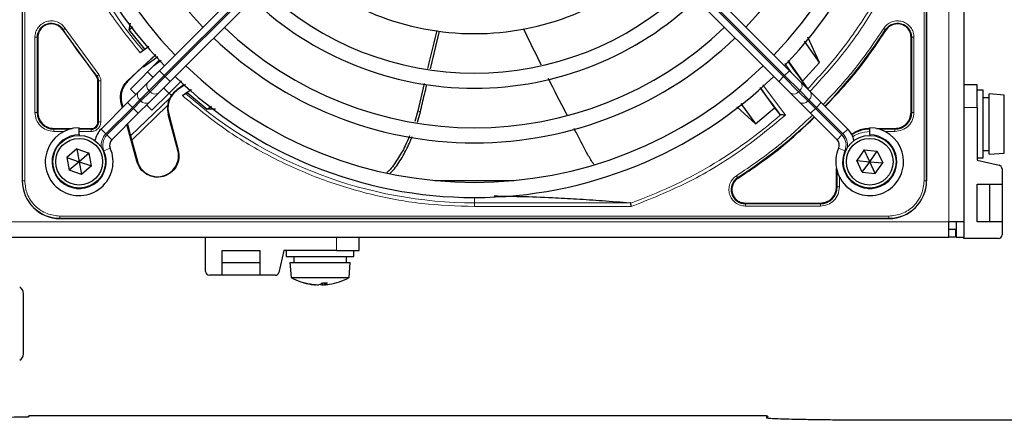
# Paper-space layout 'Blatt3' of a CAD drawing. Header units: millimetres. Extents: x 5 to 418, y 2 to 292.
# Tile 48 of 82: x 86.55 to 108.35, y 213.5 to 222.37. Entities that reach past the tile are written whole.
import ezdxf

# ---------------------------------------------------------------- set-up
doc = ezdxf.new("R2010")
doc.units = ezdxf.units.MM

psp = doc.layouts.new('Blatt3')

# ---------------------------------------------------------------- linework, layer by layer
at = {"color": 7, "linetype": 'Continuous', "lineweight": 18}
for p, q in [((107.1194, 217.8933), (107.1194, 238.0599)), ((86.6164, 237.1516), (86.6164, 218.8016)), ((86.6662, 237.1516), (86.6662, 218.8016)), ((106.5726, 218.8016), (106.5726, 237.1516)), ((106.6224, 218.8016), (106.6224, 237.1516)), ((89.752, 221.1328), (95.404, 226.7848)), ((95.4275, 226.7612), (89.7756, 221.1092)), ((97.8112, 226.7612), (103.4632, 221.1092)), ((103.4868, 221.1328), (97.8348, 226.7848)), ((87.5173, 222.148), (87.5047, 222.14)), ((87.5594, 222.1749), (88.3013, 221.1536)), ((105.7341, 222.14), (105.7215, 222.148)), ((86.8886, 220.3184), (86.8886, 221.9786)), ((86.9385, 220.3183), (86.9385, 221.9786)), ((86.9535, 221.9786), (86.9385, 221.9786)), ((106.2852, 221.9786), (106.3002, 221.9786)), ((106.3002, 221.9786), (106.3002, 220.3183)), ((106.3502, 221.9786), (106.3502, 220.3184)), ((89.6459, 221.2389), (89.752, 221.1328)), ((103.5928, 221.2389), (103.4868, 221.1328)), ((103.6483, 221.1834), (103.4902, 221.399)), ((88.2514, 221.1121), (88.263, 221.1216)), ((89.0533, 221.1137), (89.0465, 221.1226)), ((89.4187, 220.7995), (89.752, 221.1328)), ((89.7756, 221.1092), (89.4423, 220.7759)), ((89.7756, 221.1092), (89.752, 221.1328)), ((89.7756, 221.1092), (89.8817, 221.0032)), ((103.4632, 221.1092), (103.3571, 221.0032)), ((103.4632, 221.1092), (103.4868, 221.1328)), ((103.4632, 221.1092), (103.7965, 220.7759)), ((103.8201, 220.7995), (103.4868, 221.1328)), ((88.2852, 221.0175), (88.3002, 221.0175)), ((88.3002, 221.0175), (88.3002, 220.1099)), ((88.3502, 221.0174), (88.3502, 220.1099)), ((88.9306, 221.0067), (88.9429, 221.0034)), ((90.0399, 220.8215), (90.0446, 220.8149)), ((103.0045, 220.9265), (103.502, 220.2556)), ((89.0079, 219.7953), (89.8755, 220.6332)), ((89.0466, 220.4274), (89.2133, 220.5941)), ((89.2133, 220.5941), (89.4187, 220.7995)), ((89.2369, 220.5705), (89.2133, 220.5941)), ((89.4423, 220.7759), (89.2369, 220.5705)), ((89.4187, 220.7995), (89.4423, 220.7759)), ((103.8201, 220.7995), (103.7965, 220.7759)), ((103.7965, 220.7759), (104.0019, 220.5705)), ((104.0255, 220.5941), (103.8201, 220.7995)), ((104.0019, 220.5705), (104.0255, 220.5941)), ((104.1921, 220.4274), (104.0255, 220.5941)), ((88.4614, 219.8422), (89.0466, 220.4274)), ((89.0702, 220.4039), (88.485, 219.8186)), ((88.8135, 220.5205), (88.8012, 220.5238)), ((88.9406, 220.5335), (89.0466, 220.4274)), ((89.0466, 220.4274), (89.0702, 220.4039)), ((89.2369, 220.5705), (89.0702, 220.4039)), ((89.0702, 220.4039), (89.1763, 220.2978)), ((104.0019, 220.5705), (104.1686, 220.4039)), ((104.1686, 220.4039), (104.0625, 220.2978)), ((104.1921, 220.4274), (104.1686, 220.4039)), ((104.1686, 220.4039), (104.7538, 219.8186)), ((104.2982, 220.5335), (104.1921, 220.4274)), ((104.7774, 219.8422), (104.1921, 220.4274)), ((107.7494, 220.4266), (107.4527, 220.4266)), ((86.9385, 220.3183), (86.9535, 220.3183)), ((89.8401, 220.2746), (89.8507, 220.2775)), ((95.3666, 220.3485), (95.4244, 220.3303)), ((106.2852, 220.3183), (106.3002, 220.3183)), ((87.3111, 219.9607), (87.3111, 219.9458)), ((87.6565, 219.9458), (87.3111, 219.9458)), ((88.1361, 219.9458), (87.8694, 219.9458)), ((88.1361, 219.9607), (88.1361, 219.9458)), ((88.2852, 220.1099), (88.3002, 220.1099)), ((88.3553, 219.9483), (88.4614, 219.8422)), ((104.8834, 219.9483), (104.7774, 219.8422)), ((105.9277, 219.9458), (105.5823, 219.9458)), ((105.9277, 219.9607), (105.9277, 219.9458)), ((87.5308, 219.8958), (87.3112, 219.8958)), ((88.1361, 219.8958), (87.8694, 219.8958)), ((88.485, 219.8186), (88.591, 219.7126)), ((104.7538, 219.8186), (104.6477, 219.7126)), ((105.9277, 219.8958), (105.708, 219.8958)), ((88.4189, 219.4676), (88.5563, 219.5278)), ((104.8199, 219.4676), (104.6825, 219.5278)), ((90.0534, 219.4784), (90.0641, 219.4813)), ((89.1571, 219.2383), (89.1464, 219.2354)), ((102.4479, 218.8745), (102.456, 218.8619)), ((104.6502, 219.0137), (104.6502, 218.6683)), ((104.7002, 218.888), (104.7002, 218.6684)), ((86.6111, 218.8016), (86.6164, 218.8016)), ((86.6164, 218.8016), (86.6662, 218.8016)), ((104.6352, 218.6683), (104.6502, 218.6683)), ((106.5726, 218.8016), (106.6224, 218.8016)), ((106.6277, 218.8016), (106.6224, 218.8016)), ((96.6194, 218.4349), (96.6194, 218.3169)), ((100.064, 218.3169), (96.6194, 218.3169)), ((96.6194, 218.2339), (96.6194, 218.3169)), ((100.0927, 218.2339), (96.6194, 218.2339)), ((102.6174, 218.3107), (102.6174, 218.2958)), ((104.2777, 218.2958), (102.6174, 218.2958)), ((104.2777, 218.2458), (102.6174, 218.2458)), ((104.2777, 218.3107), (104.2777, 218.2958)), ((87.4444, 218.0234), (105.7944, 218.0234)), ((87.4444, 218.0234), (87.4444, 217.9736)), ((87.4444, 217.9736), (105.7944, 217.9736)), ((87.4444, 217.9736), (87.4444, 217.9683)), ((105.7944, 218.0234), (105.7944, 217.9736)), ((105.7944, 217.9736), (105.7944, 217.9683)), ((65.2861, 217.8933), (107.1194, 217.8933)), ((93.5694, 217.2633), (93.5694, 217.5599)), ((86.7725, 213.6064), (86.7527, 213.5867)), ((103.0878, 213.5547), (103.0878, 213.6064))]:
    psp.add_line(p, q, dxfattribs=at)
at = {"color": 7, "linetype": 'Continuous', "lineweight": 25}
for p, q in [((107.4527, 238.0599), (107.4527, 217.8933)), ((86.6111, 237.1516), (86.6111, 218.8016)), ((106.6277, 237.1516), (106.6277, 218.8016)), ((86.6111, 227.2717), (86.6111, 218.8016)), ((106.6277, 218.8016), (106.6277, 227.2717)), ((95.2979, 226.8908), (89.6459, 221.2389)), ((97.9409, 226.8908), (103.5928, 221.2389)), ((89.8817, 221.0032), (95.5336, 226.6551)), ((103.3571, 221.0032), (97.7052, 226.6551)), ((87.5047, 222.14), (88.2514, 221.1121)), ((88.9948, 222.2898), (88.9684, 222.1441)), ((88.9684, 222.1441), (89.057, 222.2074)), ((88.9684, 222.1441), (89.3148, 221.7157)), ((95.6492, 221.2784), (95.8497, 222.1137)), ((86.9535, 221.9786), (86.9535, 220.3183)), ((104.2603, 221.4228), (103.9296, 221.891)), ((104.2603, 221.4228), (104.0018, 221.9789)), ((106.2852, 220.3183), (106.2852, 221.9786)), ((89.4096, 221.7724), (89.2211, 221.6374)), ((89.3148, 221.7157), (89.2877, 221.6872)), ((89.3148, 221.7157), (89.4039, 221.779)), ((89.0062, 220.8348), (89.6408, 221.4695)), ((89.0465, 221.1226), (89.5636, 221.5978)), ((89.5701, 221.5906), (89.28, 221.3326)), ((89.6084, 221.5486), (89.2913, 221.3201)), ((89.6847, 221.4664), (89.5227, 221.3513)), ((103.5539, 221.4662), (103.8834, 221.0074)), ((89.2802, 221.3323), (89.0533, 221.1137)), ((89.2913, 221.3201), (89.28, 221.3326)), ((89.6459, 221.2389), (89.3876, 220.9805)), ((103.5928, 221.2389), (103.8512, 220.9805)), ((103.8834, 221.0074), (104.2603, 221.4228)), ((89.0465, 221.1226), (88.9306, 221.0067)), ((88.9429, 221.0034), (89.0533, 221.1137)), ((89.3833, 221.212), (89.5012, 221.0941)), ((90.1334, 221.0192), (89.8587, 220.7445)), ((88.2852, 220.1099), (88.2852, 221.0175)), ((89.1241, 220.717), (89.0062, 220.8348)), ((89.3876, 220.9805), (89.1822, 220.7752)), ((89.6233, 220.7448), (89.8817, 221.0032)), ((89.7369, 220.8584), (89.8547, 220.7406)), ((90.2213, 220.9383), (90.0446, 220.8149)), ((90.1542, 220.6882), (90.3493, 220.824)), ((90.3561, 220.8181), (90.2637, 220.7544)), ((95.5066, 220.9549), (95.3666, 220.3485)), ((102.9366, 220.8656), (103.265, 220.4154)), ((103.6155, 220.7448), (103.3571, 221.0032)), ((103.8512, 220.9805), (104.0565, 220.7752)), ((103.9918, 220.8516), (103.8834, 221.0074)), ((107.7494, 220.9266), (107.4527, 220.9266)), ((107.7494, 220.4266), (107.7494, 220.9266)), ((107.8827, 220.8099), (107.7494, 220.8099)), ((107.8827, 219.3099), (107.8827, 220.8099)), ((89.1822, 220.7752), (88.9406, 220.5335)), ((89.4179, 220.5395), (89.6233, 220.7448)), ((89.8587, 220.7445), (89.4776, 220.3634)), ((89.9145, 220.6928), (89.8587, 220.7445)), ((89.9118, 220.6953), (89.8755, 220.6332)), ((90.2637, 220.7544), (90.225, 220.7364)), ((90.2637, 220.7544), (90.704, 220.3896)), ((103.8208, 220.5395), (103.6155, 220.7448)), ((104.0565, 220.7752), (104.2982, 220.5335)), ((108.0161, 220.6433), (107.8827, 220.6433)), ((108.3494, 220.7016), (108.0161, 220.7266)), ((108.0161, 219.3933), (108.0161, 220.7266)), ((108.3494, 219.4183), (108.3494, 220.7016)), ((88.9406, 220.5335), (88.3553, 219.9483)), ((88.8286, 220.4216), (88.8012, 220.5238)), ((88.8135, 220.5205), (88.8377, 220.4306)), ((89.8266, 220.4701), (89.0325, 219.7033)), ((89.1763, 220.2978), (89.4179, 220.5395)), ((89.4776, 220.3634), (89.3598, 220.4813)), ((90.704, 220.3896), (90.7989, 220.4536)), ((90.8856, 220.3873), (90.704, 220.3896)), ((102.4275, 220.4441), (102.8416, 220.0634)), ((102.5135, 220.5112), (102.8416, 220.0634)), ((102.8416, 220.0634), (103.265, 220.4154)), ((103.265, 220.4154), (103.3837, 220.2719)), ((104.0625, 220.2978), (103.8208, 220.5395)), ((104.2982, 220.5335), (104.8834, 219.9483)), ((107.7494, 220.4266), (107.7494, 219.2599)), ((88.591, 219.7126), (89.1763, 220.2978)), ((90.0534, 219.4784), (89.8401, 220.2746)), ((89.8507, 220.2775), (90.0641, 219.4813)), ((95.3666, 220.3485), (95.2967, 220.1141)), ((95.3576, 220.1025), (95.4244, 220.3303)), ((103.3837, 220.2719), (103.398, 220.2653)), ((104.6477, 219.7126), (104.0625, 220.2978)), ((87.3111, 219.9607), (87.7159, 219.9607)), ((87.8694, 219.8266), (87.8694, 219.9766)), ((87.8694, 219.9607), (88.1361, 219.9607)), ((89.1464, 219.2354), (88.9282, 220.0498)), ((88.9373, 220.0588), (89.0079, 219.7953)), ((105.3694, 219.8266), (105.3694, 219.9766)), ((105.5228, 219.9607), (105.9277, 219.9607)), ((87.8694, 219.8266), (87.8694, 219.8099)), ((89.0079, 219.7953), (89.1571, 219.2383)), ((105.3694, 219.8266), (105.3694, 219.8099)), ((87.8154, 219.5102), (87.5968, 219.3216)), ((87.8154, 219.5102), (88.088, 219.4152)), ((87.8154, 219.5102), (87.8694, 219.2266)), ((87.5968, 219.3216), (87.6508, 219.0381)), ((87.5968, 219.3216), (87.8694, 219.2266)), ((88.088, 219.4152), (87.8694, 219.2266)), ((88.142, 219.1316), (88.088, 219.4152)), ((105.2503, 219.4896), (105.0821, 219.2549)), ((105.2503, 219.4896), (105.5376, 219.4612)), ((105.3694, 219.2266), (105.2503, 219.4896)), ((105.3694, 219.2266), (105.5376, 219.4612)), ((105.5376, 219.4612), (105.6567, 219.1983)), ((107.7494, 219.3099), (107.8827, 219.3099)), ((107.8827, 219.4766), (108.0161, 219.4766)), ((108.0161, 219.3933), (108.3494, 219.4183)), ((87.8694, 219.2266), (87.6508, 219.0381)), ((87.8694, 219.2266), (88.142, 219.1316)), ((87.8694, 219.2266), (87.9234, 218.943)), ((88.142, 219.1316), (87.9234, 218.943)), ((104.6352, 218.6683), (104.6352, 219.0732)), ((105.2012, 218.992), (105.0821, 219.2549)), ((105.0821, 219.2549), (105.3694, 219.2266)), ((105.2012, 218.992), (105.3694, 219.2266)), ((105.3694, 219.2266), (105.6567, 219.1983)), ((105.4885, 218.9637), (105.3694, 219.2266)), ((105.4885, 218.9637), (105.6567, 219.1983)), ((107.7494, 219.2599), (108.2348, 219.1479)), ((108.2994, 219.0667), (108.2994, 218.7266)), ((87.9234, 218.943), (87.6508, 219.0381)), ((105.2012, 218.992), (105.4885, 218.9637)), ((95.7444, 218.8099), (97.4944, 218.8099)), ((107.7494, 217.8933), (107.7494, 218.7266)), ((107.7494, 218.7266), (108.2994, 218.7266)), ((108.0244, 218.7266), (108.0244, 217.8933)), ((108.2994, 218.7266), (108.2994, 217.8933)), ((102.6174, 218.3107), (104.2777, 218.3107)), ((87.4444, 217.9683), (105.7944, 217.9683)), ((87.4444, 217.9683), (95.9145, 217.9683)), ((107.4527, 217.8933), (107.1194, 217.8933)), ((107.1194, 217.5599), (107.1194, 217.8933)), ((107.2861, 217.8933), (107.2861, 217.5599)), ((107.4527, 217.8933), (107.4527, 217.5599)), ((108.2994, 217.8933), (107.7494, 217.8933)), ((108.2994, 217.8933), (108.2994, 217.6099)), ((65.2861, 217.5599), (107.1194, 217.5599)), ((90.6694, 216.7966), (90.6694, 217.5599)), ((94.0694, 217.2633), (94.0694, 217.5599)), ((107.2694, 217.7266), (107.1194, 217.7266)), ((107.2694, 217.5599), (107.1194, 217.5599)), ((107.2694, 217.7266), (107.2694, 217.5599)), ((107.2861, 217.5599), (107.4527, 217.5599)), ((107.4527, 217.5266), (107.4527, 217.5599)), ((108.2161, 217.5266), (107.4527, 217.5266)), ((91.0361, 216.7133), (91.0361, 217.2633)), ((91.0361, 217.2633), (91.8694, 217.2633)), ((91.8694, 217.2633), (91.8694, 216.7133)), ((92.4027, 217.2633), (92.2907, 216.7779)), ((93.5694, 217.2633), (92.4027, 217.2633)), ((92.4527, 217.2633), (92.4527, 217.1299)), ((92.4527, 217.1299), (93.9527, 217.1299)), ((92.6194, 217.1299), (92.6194, 216.9966)), ((93.5694, 217.2633), (94.0694, 217.2633)), ((93.7861, 216.9966), (93.7861, 217.1299)), ((93.9527, 217.1299), (93.9527, 217.2633)), ((91.8694, 216.9883), (91.0361, 216.9883)), ((92.5361, 216.9966), (92.5611, 216.6633)), ((92.5361, 216.9966), (93.8694, 216.9966)), ((93.8444, 216.6633), (93.8694, 216.9966)), ((91.0361, 216.7133), (90.7527, 216.7133)), ((91.8694, 216.7133), (91.0361, 216.7133)), ((92.2095, 216.7133), (91.8694, 216.7133)), ((92.5611, 216.6633), (93.8444, 216.6633)), ((93.0651, 216.5104), (93.0645, 216.5061)), ((93.1011, 216.5064), (93.1004, 216.5037)), ((93.1036, 216.5061), (93.1036, 216.5061)), ((93.2216, 216.5232), (93.2257, 216.5061)), ((93.2504, 216.5405), (93.2553, 216.5037)), ((93.2903, 216.5488), (93.3019, 216.5061)), ((93.3017, 216.5067), (93.3017, 216.5061)), ((86.6361, 214.9766), (86.6361, 216.3099)), ((86.7489, 213.5967), (86.7366, 213.5844)), ((103.0878, 213.6064), (86.7725, 213.6064)), ((111.1194, 213.5047), (105.9527, 213.5047))]:
    psp.add_line(p, q, dxfattribs=at)
for centre, radius in [((87.8694, 219.2266), 0.5833), ((87.8694, 219.2266), 0.5167), ((105.3694, 219.2266), 0.5833), ((105.3694, 219.2266), 0.5167)]:
    psp.add_circle(centre, radius, dxfattribs=at)
for centre, radius, start, end in [((96.6194, 227.9766), 9.5417, 136.00085, 223.99915), ((96.6194, 227.9766), 9.5417, 316.00085, 43.99915), ((96.6194, 227.9766), 9.2083, 136.03708, 223.96292), ((96.6194, 227.9766), 9.2083, 316.03708, 43.96292), ((96.6194, 227.9766), 8.3333, 136.14599, 223.85401), ((96.6194, 227.9766), 8.3333, 316.14599, 43.98368), ((96.6194, 227.9766), 5.9167, 226.61418, 270), ((96.6194, 227.9766), 5.9167, 270, 313.38582), ((96.6194, 227.9766), 6.7917, 226.40617, 313.59383), ((96.6194, 227.9766), 7.125, 226.34037, 270), ((96.6194, 227.9766), 7.125, 270, 313.65963), ((96.6194, 227.9766), 8, 226.19375, 313.80625), ((96.6194, 227.9766), 10.8083, 315.88355, 327.36633), ((96.6194, 227.9766), 8.3333, 226.14599, 270), ((96.6194, 227.9766), 8.3333, 270, 313.85401), ((96.6194, 227.9766), 9.2083, 226.03708, 313.96292), ((116.5774, 230.4709), 15.8406, 214.77699, 217.39093), ((88.1361, 221.0175), 0.1642, 0, 39.36295), ((96.6194, 227.9766), 9.5417, 226.00085, 270), ((96.6194, 227.9766), 9.5417, 270, 313.99915), ((99.1136, 208.0186), 15.6923, 124.65785, 125.32623), ((116.5774, 230.4709), 16.676, 215.2521, 217.70462), ((90.3337, 220.4069), 0.5111, 153.72308, 195), ((87.3111, 220.3183), 0.3725, 180, 270), ((96.6194, 227.9766), 10.8083, 302.63367, 314.11645), ((105.9277, 220.3183), 0.3725, 270, 360), ((87.8694, 219.2266), 0.75, 90, 23.67631), ((88.1361, 220.1099), 0.1642, 270, 0), ((88.7089, 219.5947), 0.5, 135, 168.57951), ((105.3694, 219.2266), 0.75, 156.32369, 90), ((104.5299, 219.5947), 0.5, 11.42049, 45), ((105.3777, 219.2183), 0.7275, 90, 123.67328), ((88.7089, 219.5947), 0.1667, 135, 203.67631), ((104.5299, 219.5947), 0.1667, 336.32369, 45), ((89.6053, 219.3584), 0.4639, 195.00055, 15.00057), ((108.2161, 219.0667), 0.0833, 0, 77), ((102.6174, 218.6099), 0.3142, 122.63367, 270), ((87.4444, 218.8016), 0.8333, 180, 270), ((104.2777, 218.6683), 0.3725, 270, 360), ((105.7944, 218.8016), 0.8333, 270, 0), ((108.2161, 217.6099), 0.0833, 270, 360), ((90.7527, 216.7966), 0.0833, 180, 270), ((92.2095, 216.7966), 0.0833, 270, 347), ((93.2027, 217.8321), 1.3333, 241.23293, 261.26273), ((93.2027, 217.8321), 1.3333, 278.73727, 298.76707), ((86.4694, 216.3099), 0.1667, 0, 60), ((92.8592, 216.6782), 0.1296, 262.88684, 277.11316), ((93.1781, 217.6706), 1.17, 253.36501, 264.43121), ((93.2279, 217.7818), 1.2818, 254.02973, 264.44204), ((93.136, 217.3028), 0.7999, 264.87446, 267.44758), ((93.0926, 216.5173), 0.0157, 299.64088, 314.3076), ((93.1969, 217.8527), 1.3498, 266.04601, 268.01733), ((93.1194, 217.0663), 0.5635, 273.13272, 276.15382), ((93.1014, 216.7582), 0.264, 287.2715, 307.78184), ((93.2798, 216.6963), 0.1978, 247.04821, 254.10499), ((93.2861, 217.0663), 0.5635, 263.84618, 266.86728), ((93.2086, 217.8527), 1.3498, 271.98267, 273.95399), ((93.3131, 217.7997), 1.2511, 267.71111, 272.28889), ((93.2565, 216.6348), 0.1365, 289.41494, 321.3292), ((93.3128, 216.5173), 0.0157, 225.6924, 240.35912), ((93.2694, 217.3028), 0.7999, 272.55242, 275.12554), ((93.2251, 217.687), 1.1866, 275.60237, 278.73507), ((86.4694, 214.9766), 0.1667, 300, 0), ((86.7725, 213.5731), 0.0333, 90, 135)]:
    psp.add_arc(centre, radius, start, end, dxfattribs=at)
at = {"color": 7, "linetype": 'Continuous', "lineweight": 18}
for centre, radius, start, end in [((96.6194, 227.9766), 9.6597, 180, 220.62439), ((87.2527, 221.9786), 0.3142, 32.63367, 180), ((96.6194, 227.9766), 10.8083, 212.63367, 219.36295), ((105.9861, 221.9786), 0.3142, 0, 147.36633), ((89.4992, 220.9065), 0.1339, 146.42175, 233.04947), ((103.7396, 220.9065), 0.1339, 306.95053, 33.57825), ((89.2938, 220.7011), 0.1339, 146.42175, 233.04947), ((89.5493, 220.8564), 0.1339, 216.95053, 303.57825), ((96.6194, 227.9766), 9.6597, 228.54968, 270), ((103.6895, 220.8564), 0.1339, 236.42175, 323.04947), ((103.945, 220.7011), 0.1339, 306.95053, 33.57825), ((89.3439, 220.651), 0.1339, 216.95053, 303.57825), ((103.8949, 220.651), 0.1339, 236.42175, 323.04947), ((96.6194, 227.9766), 10.2672, 289.69498, 311.31692), ((87.8694, 219.2266), 0.6, 90, 23.67631), ((88.7089, 219.5947), 0.35, 135, 189.63708), ((88.7089, 219.5947), 0.3167, 135, 203.67631), ((104.5299, 219.5947), 0.3167, 336.32369, 45), ((105.3694, 219.2266), 0.6, 156.32369, 90), ((104.5299, 219.5947), 0.35, 350.36291, 45), ((87.4444, 218.8016), 0.828, 180, 270), ((105.7944, 218.8016), 0.828, 270, 0), ((86.7725, 213.5731), 0.0333, 89.98044, 134.99849)]:
    psp.add_arc(centre, radius, start, end, dxfattribs=at)
at = {"color": 7, "linetype": 'Continuous', "lineweight": 25}
for centre, major_axis, ratio, start_param, end_param in [((86.2194, 213.5867), (0.5333, 0), 0.0174551, 4.712389, 6.2826311), ((103.0878, 213.5731), (0.0238, 0.0238), 0.9826973, 5.5588737, 7.0773101), ((103.1211, 213.5731), (-0.0017, 0.0333), 0.0009121, 4.7123412, 4.7821544)]:
    psp.add_ellipse(centre, major_axis=major_axis, ratio=ratio, start_param=start_param, end_param=end_param, dxfattribs=at)
at = {"color": 7, "linetype": 'Continuous', "lineweight": 18}
for points, knots in [([(89.2211, 221.6374), (88.9834, 221.9346), (88.5059, 222.5316), (87.927, 223.5295), (87.4593, 224.5889), (87.1251, 225.6978), (86.9154, 226.8323), (86.8896, 227.5963), (86.8767, 227.9766)], [0, 0, 0, 0, 0.1653003, 0.3320617, 0.5, 0.6679268, 0.834694, 1, 1, 1, 1]), ([(106.2799, 224.4997), (106.1468, 224.1622), (105.8805, 223.4873), (105.3467, 222.5371), (104.7287, 221.6393), (104.24, 221.103), (103.9957, 220.8348)], [0, 0, 0, 0, 0.25, 0.5, 0.75, 1, 1, 1, 1]), ([(106.3517, 224.4743), (106.2151, 224.1285), (105.9411, 223.4349), (105.3886, 222.4593), (104.7643, 221.5605), (104.2765, 221.0327), (104.0425, 220.7796)], [0, 0, 0, 0, 0.253873, 0.5092361, 0.7645992, 1, 1, 1, 1]), ([(86.8886, 221.9786), (86.8921, 222.0166), (86.8992, 222.0946), (86.9564, 222.2009), (87.0424, 222.2837), (87.1488, 222.3338), (87.2653, 222.3489), (87.3824, 222.3256), (87.4879, 222.2669), (87.536, 222.205), (87.5594, 222.1749)], [0, 0, 0, 0, 0.1217123, 0.2499997, 0.3782871, 0.4999994, 0.6217118, 0.7499997, 0.8782875, 1, 1, 1, 1]), ([(105.6794, 222.1749), (105.7028, 222.205), (105.7509, 222.2669), (105.8564, 222.3256), (105.9734, 222.3489), (106.09, 222.3338), (106.1963, 222.2837), (106.2823, 222.2009), (106.3396, 222.0946), (106.3467, 222.0166), (106.3502, 221.9786)], [0, 0, 0, 0, 0.1217127, 0.2499999, 0.378287, 0.4999997, 0.6217125, 0.7499999, 0.8782872, 1, 1, 1, 1]), ([(104.3382, 220.4935), (104.5666, 220.7356), (105.06, 221.2588), (105.4629, 221.8548), (105.6794, 222.1749)], [0, 0, 0, 0, 0.4628256, 1, 1, 1, 1]), ([(105.6794, 222.1749), (105.6847, 222.1715), (105.6954, 222.1647), (105.709, 222.156), (105.7189, 222.1497), (105.7206, 222.1486), (105.7215, 222.148)], [0, 0, 0, 0, 0.25000001, 0.50000001, 0.75000001, 1, 1, 1, 1]), ([(88.3013, 221.1536), (88.2965, 221.1495), (88.2867, 221.1414), (88.2743, 221.1311), (88.2653, 221.1237), (88.2638, 221.1223), (88.263, 221.1216)], [0, 0, 0, 0, 0.2500006, 0.5000007, 0.7500004, 1, 1, 1, 1]), ([(96.6194, 218.2339), (96.23, 218.2474), (95.4477, 218.2745), (94.2865, 218.4944), (93.1529, 218.8448), (92.0723, 219.335), (91.0577, 219.941), (90.4544, 220.4399), (90.1542, 220.6882)], [0, 0, 0, 0, 0.1652331, 0.3319994, 0.5, 0.6679894, 0.8347613, 1, 1, 1, 1]), ([(103.502, 220.2556), (103.1601, 219.9737), (102.4761, 219.4096), (101.3272, 218.7282), (100.5041, 218.3986), (100.0927, 218.2339)], [0, 0, 0, 0, 0.3332125, 0.6667773, 1, 1, 1, 1]), ([(102.4211, 218.9166), (102.7412, 219.1331), (103.3372, 219.536), (103.8604, 220.0294), (104.1025, 220.2578)], [0, 0, 0, 0, 0.5371744, 1, 1, 1, 1]), ([(106.3502, 220.3184), (106.3438, 220.263), (106.3311, 220.1523), (106.2334, 220.0126), (106.0938, 219.9149), (105.983, 219.9022), (105.9277, 219.8958)], [0, 0, 0, 0, 0.2499997, 0.4999995, 0.7499997, 1, 1, 1, 1]), ([(88.3502, 220.1099), (88.3473, 220.083), (88.3428, 220.0414), (88.3162, 219.9915), (88.2885, 219.9575), (88.2545, 219.9298), (88.2046, 219.9031), (88.163, 219.8987), (88.1361, 219.8958)], [0, 0, 0, 0, 0.2394455, 0.3695894, 0.4999999, 0.6301439, 0.7605545, 1, 1, 1, 1]), ([(105.3777, 219.8958), (105.2932, 219.8858), (105.1633, 219.8704), (105.0379, 219.8112), (104.9987, 219.7787), (104.9946, 219.7754)], [0, 0, 0, 0, 0.6247077, 0.9609985, 1, 1, 1, 1]), ([(102.6174, 218.2458), (102.5794, 218.2493), (102.5014, 218.2564), (102.3951, 218.3137), (102.3123, 218.3997), (102.2622, 218.506), (102.2471, 218.6225), (102.2704, 218.7396), (102.3291, 218.8451), (102.391, 218.8932), (102.4211, 218.9166)], [0, 0, 0, 0, 0.1217126, 0.25, 0.3782874, 0.5, 0.6217126, 0.75, 0.8782874, 1, 1, 1, 1]), ([(102.4479, 218.8745), (102.4474, 218.8754), (102.4463, 218.8771), (102.44, 218.887), (102.4313, 218.9006), (102.4245, 218.9113), (102.4211, 218.9166)], [0, 0, 0, 0, 0.25, 0.5, 0.75, 1, 1, 1, 1]), ([(86.6662, 218.8016), (86.6766, 218.7037), (86.6926, 218.5531), (86.7896, 218.372), (86.8901, 218.2473), (87.0147, 218.1468), (87.1959, 218.0498), (87.3465, 218.0338), (87.4444, 218.0234)], [0, 0, 0, 0, 0.2394568, 0.3683607, 0.5, 0.6316393, 0.7605432, 1, 1, 1, 1]), ([(104.7002, 218.6684), (104.6938, 218.613), (104.6811, 218.5023), (104.5835, 218.3626), (104.4438, 218.2649), (104.3331, 218.2522), (104.2777, 218.2458)], [0, 0, 0, 0, 0.2499998, 0.4999995, 0.7499998, 1, 1, 1, 1]), ([(105.7944, 218.0234), (105.8923, 218.0338), (106.0429, 218.0498), (106.224, 218.1468), (106.3487, 218.2473), (106.4491, 218.372), (106.5462, 218.5531), (106.5622, 218.7037), (106.5726, 218.8016)], [0, 0, 0, 0, 0.2394568, 0.3683607, 0.5, 0.6316393, 0.7605432, 1, 1, 1, 1]), ([(104.2777, 218.2458), (104.2777, 218.2522), (104.2777, 218.2648), (104.2777, 218.281), (104.2777, 218.2927), (104.2777, 218.2947), (104.2777, 218.2958)], [0, 0, 0, 0, 0.2499974, 0.4999983, 0.7499991, 1, 1, 1, 1]), ([(86.7487, 213.5864), (86.7488, 213.5864), (86.7502, 213.5866), (86.7515, 213.5866), (86.7527, 213.5867)], [0, 0, 0, 0, 0.0955481, 1, 1, 1, 1])]:
    psp.add_open_spline(points, degree=3, knots=knots, dxfattribs=at)
at = {"color": 7, "linetype": 'Continuous', "lineweight": 25}
for points in [[(87.2527, 222.2778), (87.2135, 222.2733), (87.1351, 222.2643), (87.0362, 222.1951), (86.967, 222.0962), (86.958, 222.0178), (86.9535, 221.9786)], [(87.5047, 222.14), (87.4897, 222.16), (87.4597, 222.2002), (87.3976, 222.2435), (87.3277, 222.2724), (87.2777, 222.276), (87.2527, 222.2778)], [(105.9861, 222.2778), (105.9611, 222.276), (105.9111, 222.2724), (105.8411, 222.2435), (105.7791, 222.2002), (105.7491, 222.16), (105.7341, 222.14)], [(106.2852, 221.9786), (106.2808, 222.0178), (106.2718, 222.0962), (106.2026, 222.1951), (106.1037, 222.2643), (106.0253, 222.2733), (105.9861, 222.2778)], [(88.2852, 221.0175), (88.2837, 221.0347), (88.2806, 221.0692), (88.2611, 221.0978), (88.2514, 221.1121)], [(90.0446, 220.8149), (90.0058, 220.7819), (89.9282, 220.716), (89.8569, 220.5789), (89.8243, 220.4279), (89.8419, 220.3276), (89.8507, 220.2775)], [(86.9535, 220.3183), (86.9589, 220.2714), (86.9696, 220.1777), (87.0523, 220.0595), (87.1705, 219.9769), (87.2642, 219.9661), (87.3111, 219.9607)], [(105.9277, 219.9607), (105.9746, 219.9661), (106.0683, 219.9769), (106.1864, 220.0595), (106.2691, 220.1777), (106.2799, 220.2714), (106.2852, 220.3183)], [(88.1361, 219.9607), (88.1556, 219.963), (88.1947, 219.9675), (88.244, 220.002), (88.2785, 220.0513), (88.283, 220.0904), (88.2852, 220.1099)], [(90.0641, 219.4813), (90.0733, 219.4194), (90.0917, 219.2956), (90.0265, 219.1145), (89.9022, 218.9718), (89.7314, 218.8876), (89.5414, 218.8751), (89.3624, 218.9365), (89.2154, 219.0608), (89.1694, 219.1772), (89.1464, 219.2354)], [(102.456, 218.8619), (102.4306, 218.8421), (102.3799, 218.8025), (102.3325, 218.7164), (102.3131, 218.6212), (102.3253, 218.5244), (102.3672, 218.4364), (102.4349, 218.3667), (102.5212, 218.3198), (102.5853, 218.3137), (102.6174, 218.3107)], [(104.2777, 218.3107), (104.3246, 218.3161), (104.4183, 218.3269), (104.5364, 218.4095), (104.6191, 218.5277), (104.6299, 218.6214), (104.6352, 218.6683)]]:
    psp.add_open_spline(points, degree=3, dxfattribs=at)
at = {"color": 7, "linetype": 'Continuous', "lineweight": 18}
for points in [[(87.5594, 222.1749), (87.5541, 222.1715), (87.5434, 222.1647), (87.5298, 222.156), (87.5199, 222.1497), (87.5182, 222.1486), (87.5173, 222.148)], [(86.8886, 221.9786), (86.8949, 221.9786), (86.9076, 221.9786), (86.9238, 221.9786), (86.9354, 221.9786), (86.9375, 221.9786), (86.9385, 221.9786)], [(106.3502, 221.9786), (106.3438, 221.9786), (106.3312, 221.9786), (106.315, 221.9786), (106.3033, 221.9786), (106.3013, 221.9786), (106.3002, 221.9786)], [(88.3013, 221.1536), (88.3154, 221.133), (88.3435, 221.0919), (88.348, 221.0422), (88.3502, 221.0174)], [(88.3502, 221.0174), (88.3438, 221.0174), (88.3312, 221.0174), (88.315, 221.0175), (88.3033, 221.0175), (88.3013, 221.0175), (88.3002, 221.0175)], [(87.3112, 219.8958), (87.2558, 219.9022), (87.145, 219.9149), (87.0053, 220.0126), (86.9076, 220.1522), (86.8949, 220.263), (86.8886, 220.3184)], [(86.9385, 220.3183), (86.9375, 220.3183), (86.9354, 220.3183), (86.9238, 220.3183), (86.9076, 220.3183), (86.8949, 220.3184), (86.8886, 220.3184)], [(106.3502, 220.3184), (106.3438, 220.3184), (106.3312, 220.3183), (106.315, 220.3183), (106.3033, 220.3183), (106.3013, 220.3183), (106.3002, 220.3183)], [(87.3112, 219.8958), (87.3111, 219.9022), (87.3111, 219.9148), (87.3111, 219.931), (87.3111, 219.9427), (87.3111, 219.9447), (87.3111, 219.9458)], [(88.1361, 219.8958), (88.1361, 219.9022), (88.1361, 219.9148), (88.1361, 219.931), (88.1361, 219.9427), (88.1361, 219.9447), (88.1361, 219.9458)], [(88.3502, 220.1099), (88.3438, 220.1099), (88.3312, 220.1099), (88.315, 220.1099), (88.3033, 220.1099), (88.3013, 220.1099), (88.3002, 220.1099)], [(105.9277, 219.8958), (105.9277, 219.9022), (105.9277, 219.9148), (105.9277, 219.931), (105.9277, 219.9427), (105.9277, 219.9447), (105.9277, 219.9458)], [(104.7002, 218.6684), (104.6938, 218.6684), (104.6812, 218.6684), (104.665, 218.6683), (104.6533, 218.6683), (104.6513, 218.6683), (104.6502, 218.6683)], [(102.6174, 218.2458), (102.6174, 218.2522), (102.6174, 218.2648), (102.6174, 218.281), (102.6174, 218.2927), (102.6174, 218.2947), (102.6174, 218.2958)]]:
    psp.add_open_spline(points, degree=3, dxfattribs=at)
at = {"color": 7, "linetype": 'Continuous', "lineweight": 25}
for points, knots in [([(95.7845, 222.1286), (95.7261, 221.8899), (95.6574, 221.6092), (95.5926, 221.3275), (95.5829, 221.2853)], [0, 0, 0, 0, 0.8500867, 1, 1, 1, 1]), ([(98.1003, 221.3706), (98.0994, 221.3724), (97.9642, 221.6362), (97.8353, 221.9032), (97.7073, 222.1684)], [0, 0, 0, 0, 0.0068377, 1, 1, 1, 1]), ([(104.3841, 220.4476), (104.6133, 220.6906), (105.1101, 221.2171), (105.5157, 221.817), (105.7341, 222.14)], [0, 0, 0, 0, 0.4615059, 1, 1, 1, 1]), ([(89.2877, 221.6872), (89.2862, 221.6859), (89.2831, 221.6833), (89.2676, 221.6716), (89.2463, 221.6558), (89.2295, 221.6436), (89.2211, 221.6374)], [0, 0, 0, 0, 0.24703059, 0.4961199, 0.7474731, 1, 1, 1, 1]), ([(98.671, 220.2579), (98.6651, 220.2692), (98.525, 220.5378), (98.3877, 220.8079), (98.2562, 221.0666)], [0, 0, 0, 0, 0.0420154, 1, 1, 1, 1]), ([(88.8012, 220.5238), (88.7929, 220.5669), (88.7764, 220.6529), (88.7966, 220.7838), (88.8445, 220.9074), (88.9019, 220.9736), (88.9306, 221.0067)], [0, 0, 0, 0, 0.24996339, 0.49999723, 0.74995673, 1, 1, 1, 1]), ([(88.9429, 221.0034), (88.9143, 220.9703), (88.8569, 220.9041), (88.8089, 220.7806), (88.7887, 220.6496), (88.8053, 220.5636), (88.8135, 220.5205)], [0, 0, 0, 0, 0.2499634, 0.4999972, 0.7499567, 1, 1, 1, 1]), ([(89.9145, 220.6928), (89.9321, 220.7169), (89.9664, 220.7638), (90.0158, 220.8026), (90.0399, 220.8215)], [0, 0, 0, 0, 0.5129979, 1, 1, 1, 1]), ([(95.4244, 220.3303), (95.4541, 220.4593), (95.5007, 220.6618), (95.5495, 220.8638), (95.5672, 220.9371)], [0, 0, 0, 0, 0.6367629, 1, 1, 1, 1]), ([(90.225, 220.7364), (90.2231, 220.7353), (90.2194, 220.7331), (90.2026, 220.7219), (90.1801, 220.7065), (90.1628, 220.6943), (90.1542, 220.6882)], [0, 0, 0, 0, 0.2448343, 0.4943645, 0.7472903, 1, 1, 1, 1]), ([(102.456, 218.8619), (102.779, 219.0803), (103.3789, 219.4859), (103.9054, 219.9826), (104.1484, 220.2119)], [0, 0, 0, 0, 0.5384941, 1, 1, 1, 1]), ([(103.502, 220.2556), (103.4885, 220.2569), (103.4661, 220.259), (103.4362, 220.2615), (103.4135, 220.2638), (103.4029, 220.2648), (103.398, 220.2653)], [0, 0, 0, 0, 0.336126, 0.560864, 0.79606, 1, 1, 1, 1]), ([(99.2608, 219.1661), (99.2169, 219.2361), (99.0815, 219.4519), (98.9501, 219.724), (98.8483, 219.9181), (98.8263, 219.9599)], [0, 0, 0, 0, 0.2735855, 0.8432574, 1, 1, 1, 1]), ([(105.3777, 219.9607), (105.2783, 219.9534), (105.127, 219.9421), (105.0087, 219.8514), (104.9681, 219.8204)], [0, 0, 0, 0, 0.6575329, 1, 1, 1, 1]), ([(95.1814, 219.7979), (95.1502, 219.7226), (95.0757, 219.5422), (94.9224, 219.2828), (94.7852, 219.0825), (94.6927, 218.997), (94.6773, 218.9828)], [0, 0, 0, 0, 0.24606563, 0.58939153, 0.93192578, 1, 1, 1, 1]), ([(94.743, 218.9638), (94.7693, 218.9881), (94.8757, 219.0868), (95.0187, 219.322), (95.1589, 219.5742), (95.2232, 219.7372), (95.243, 219.7871)], [0, 0, 0, 0, 0.1180621, 0.4788452, 0.8403408, 1, 1, 1, 1]), ([(97.0557, 218.4691), (97.2492, 218.4662), (97.6973, 218.4594), (98.3062, 218.4353), (98.9086, 218.4033), (99.4856, 218.3649), (99.862, 218.3337), (100.064, 218.3169)], [0, 0, 0, 0, 0.16802837, 0.3892584, 0.56431995, 0.76623632, 1, 1, 1, 1]), ([(100.0796, 218.3101), (100.0792, 218.3109), (100.0785, 218.3128), (100.0739, 218.3156), (100.0681, 218.3164), (100.064, 218.3169)], [0, 0, 0, 0, 0.2155213, 0.4481091, 1, 1, 1, 1]), ([(100.0927, 218.2339), (100.0911, 218.2433), (100.0884, 218.2594), (100.0845, 218.2812), (100.0815, 218.2987), (100.0802, 218.3064), (100.0796, 218.3101)], [0, 0, 0, 0, 0.2931583, 0.502984, 0.7624143, 1, 1, 1, 1]), ([(105.9527, 213.5047), (105.8172, 213.5048), (105.5447, 213.505), (105.1436, 213.5065), (104.735, 213.5092), (104.3341, 213.5131), (103.957, 213.5185), (103.6378, 213.5248), (103.3825, 213.532), (103.203, 213.5399), (103.1033, 213.5475), (103.0925, 213.5525), (103.0878, 213.5547)], [0, 0, 0, 0, 0.09036407, 0.18166873, 0.27297333, 0.38027985, 0.48758627, 0.59498408, 0.70238283, 0.8097585, 0.9171341, 1, 1, 1, 1])]:
    psp.add_open_spline(points, degree=3, knots=knots, dxfattribs=at)

doc.saveas('drawing.dxf')
